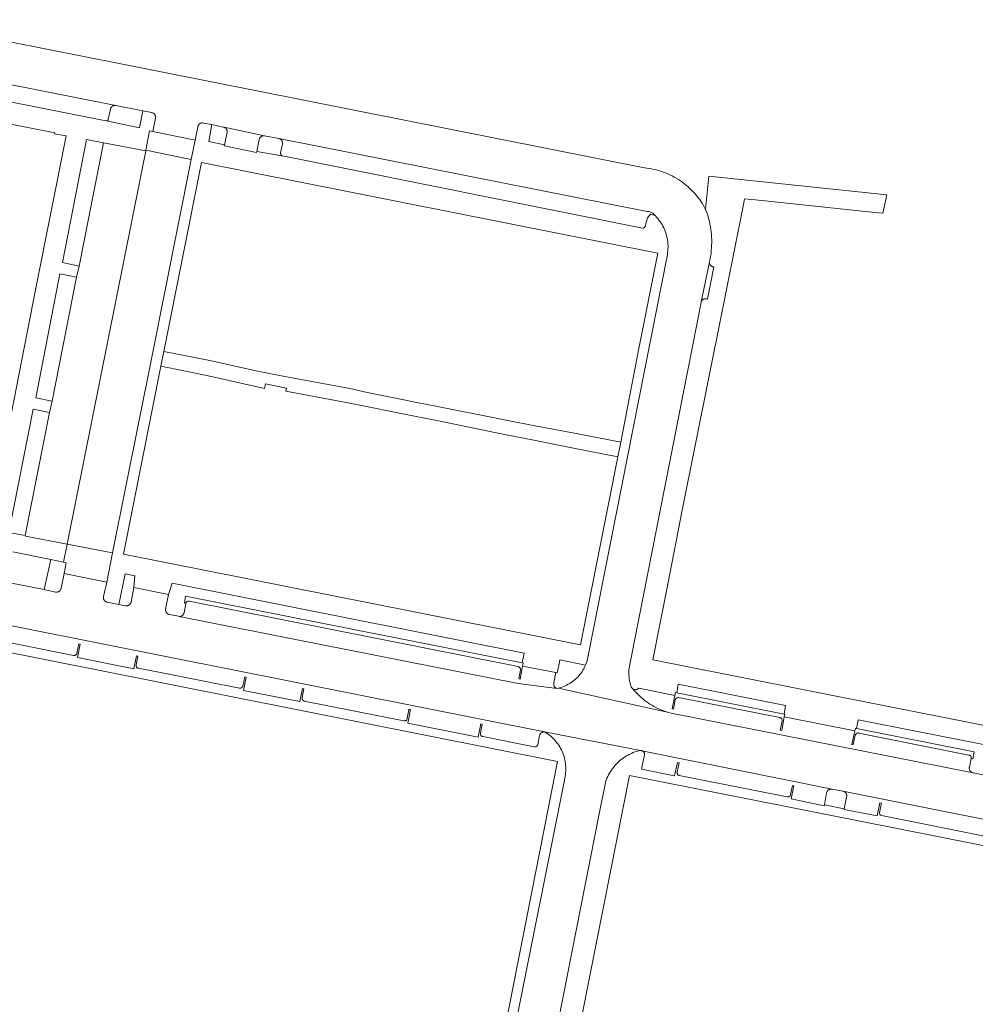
# Model space of a CAD drawing. Extents: x 146402 to 164798, y 455483 to 464134.
# Tile 157 of 256: x 156666 to 156768, y 459057 to 459162. Entities that reach past the tile are written whole.
import ezdxf

# ---------------------------------------------------------------- set-up
doc = ezdxf.new("R2010")
doc.units = 0
doc.header["$LTSCALE"] = 0.2
doc.layers.add('B-XX-VH-VERHARDING_BETONSTRAATSTEEN-GV', color=252, linetype='CONTINUOUS', lineweight=18)
doc.layers.add('B-XX-VH-VERHARDING_TEGEL-GV', color=252, linetype='CONTINUOUS', lineweight=18)

msp = doc.modelspace()

# ---------------------------------------------------------------- linework, layer by layer
at = {"layer": 'B-XX-VH-VERHARDING_BETONSTRAATSTEEN-GV'}
for points in [[(156652.148, 459157.94), (156676.19, 459153.166), (156679.087, 459152.607), (156680.026, 459152.406), (156680.057, 459152.399), (156680.118, 459152.378), (156680.175, 459152.35), (156680.229, 459152.316), (156680.277, 459152.274), (156680.321, 459152.227), (156680.358, 459152.175), (156680.388, 459152.119), (156680.411, 459152.06), (156680.426, 459151.998), (156680.434, 459151.934), (156680.433, 459151.87), (156680.425, 459151.807), (156680.153, 459150.391), (156684.655, 459149.484), (156684.921, 459150.907), (156684.936, 459150.965), (156684.959, 459151.023), (156684.989, 459151.079), (156685.026, 459151.13), (156685.069, 459151.176), (156685.118, 459151.216), (156685.171, 459151.25), (156685.228, 459151.277), (156685.288, 459151.296), (156685.35, 459151.308), (156685.413, 459151.312), (156685.476, 459151.307), (156685.538, 459151.295), (156686.439, 459151.128), (156687.629, 459150.866), (156687.69, 459150.857), (156687.749, 459150.84), (156692.03, 459149.929), (156693.57, 459149.646), (156732.84, 459141.868), (156732.931, 459141.863), (156733.022, 459141.849), (156733.111, 459141.828), (156733.198, 459141.799), (156733.282, 459141.762), (156733.362, 459141.718), (156733.439, 459141.668), (156733.51, 459141.611), (156733.577, 459141.548), (156733.638, 459141.479), (156733.676, 459141.429), (156733.716, 459141.388), (156733.849, 459141.246), (156733.977, 459141.099), (156734.097, 459140.947), (156734.212, 459140.79), (156734.32, 459140.628), (156734.421, 459140.462), (156734.515, 459140.292), (156734.603, 459140.119), (156734.683, 459139.941), (156734.755, 459139.761), (156734.821, 459139.578), (156734.878, 459139.392), (156734.928, 459139.204), (156734.97, 459139.014), (156735.004, 459138.823), (156735.031, 459138.631), (156735.049, 459138.437), (156735.06, 459138.243), (156735.062, 459138.049), (156735.057, 459137.854), (156735.043, 459137.66), (156735.022, 459137.467), (156734.992, 459137.275), (156734.955, 459137.084), (156726.552, 459094.48), (156726.551, 459094.471), (156726.519, 459094.291), (156726.479, 459094.112), (156726.431, 459093.936), (156726.376, 459093.761), (156726.313, 459093.589), (156726.262, 459093.466), (156726.243, 459093.42), (156726.165, 459093.255), (156726.081, 459093.092), (156725.989, 459092.934), (156725.89, 459092.78), (156725.785, 459092.63), (156725.674, 459092.485), (156725.556, 459092.345), (156725.432, 459092.21), (156725.302, 459092.081), (156725.167, 459091.958), (156725.026, 459091.841), (156724.881, 459091.73), (156724.731, 459091.625), (156724.576, 459091.527), (156724.417, 459091.436), (156724.255, 459091.352), (156724.089, 459091.275), (156723.92, 459091.205), (156723.747, 459091.143), (156723.573, 459091.089), (156723.396, 459091.042), (156735.14, 459088.432), (156734.905, 459088.502), (156734.672, 459088.58), (156734.442, 459088.666), (156734.215, 459088.759), (156733.991, 459088.859), (156733.77, 459088.967), (156733.553, 459089.082), (156733.34, 459089.204), (156733.131, 459089.332), (156732.926, 459089.468), (156732.725, 459089.61), (156732.53, 459089.758), (156732.339, 459089.913), (156732.154, 459090.074), (156731.974, 459090.241), (156731.799, 459090.413), (156731.63, 459090.591), (156731.467, 459090.775), (156731.315, 459090.96), (156731.265, 459090.999), (156731.22, 459091.043), (156731.181, 459091.093), (156731.148, 459091.148), (156731.123, 459091.206), (156731.103, 459091.267), (156731.049, 459091.452), (156731.003, 459091.639), (156730.964, 459091.827), (156730.934, 459092.017), (156730.911, 459092.209), (156730.896, 459092.4), (156730.889, 459092.593), (156730.891, 459092.785), (156730.9, 459092.978), (156730.917, 459093.169), (156730.942, 459093.36), (156730.975, 459093.55), (156738.586, 459132.16), (156738.59, 459132.181), (156738.608, 459132.241), (156739.476, 459136.447), (156739.481, 459136.509), (156739.509, 459136.637), (156739.562, 459136.909), (156739.608, 459137.183), (156739.645, 459137.458), (156739.675, 459137.734), (156739.697, 459138.01), (156739.71, 459138.287), (156739.716, 459138.564), (156739.714, 459138.842), (156739.703, 459139.119), (156739.685, 459139.396), (156739.659, 459139.672), (156739.624, 459139.947), (156739.582, 459140.221), (156739.532, 459140.494), (156739.474, 459140.765), (156739.409, 459141.034), (156739.335, 459141.302), (156739.254, 459141.567), (156739.165, 459141.83), (156739.069, 459142.09), (156738.959, 459142.296), (156738.83, 459142.519), (156738.694, 459142.738), (156738.552, 459142.953), (156738.403, 459143.164), (156738.248, 459143.37), (156738.087, 459143.57), (156737.919, 459143.766), (156737.745, 459143.956), (156737.566, 459144.141), (156737.38, 459144.321), (156737.19, 459144.494), (156736.994, 459144.661), (156736.793, 459144.823), (156736.587, 459144.978), (156736.376, 459145.126), (156736.161, 459145.268), (156735.942, 459145.403), (156735.718, 459145.531), (156735.49, 459145.653), (156735.259, 459145.767), (156735.025, 459145.874), (156734.787, 459145.973), (156734.546, 459146.065), (156734.303, 459146.15), (156734.057, 459146.227), (156733.809, 459146.296), (156733.558, 459146.358), (156733.306, 459146.412), (156733.053, 459146.458), (156732.798, 459146.496), (156732.542, 459146.526), (156680.686, 459156.844), (156653.025, 459162.319)], [(156652.4, 459156.046), (156675.122, 459151.545), (156675.207, 459151.527), (156675.246, 459151.532), (156675.282, 459151.545), (156675.316, 459151.565), (156675.345, 459151.591), (156675.367, 459151.623), (156675.383, 459151.658), (156675.391, 459151.696), (156675.392, 459151.702), (156675.612, 459152.763), (156675.616, 459152.782), (156675.634, 459152.843), (156675.659, 459152.901), (156675.692, 459152.955), (156675.731, 459153.005), (156675.776, 459153.05), (156675.827, 459153.088), (156675.881, 459153.12), (156675.94, 459153.145), (156676.001, 459153.162), (156676.064, 459153.171), (156676.127, 459153.173), (156676.19, 459153.166), (156652.148, 459157.94)], [(156665.212, 459105.565), (156669.254, 459104.759), (156670.619, 459104.464), (156671.019, 459106.37), (156666.547, 459107.219), (156666.535, 459107.304), (156664.784, 459107.632), (156667.398, 459120.78), (156669.121, 459120.424), (156669.412, 459121.621), (156667.649, 459122.006), (156670.235, 459135.206), (156672.015, 459134.869), (156672.287, 459136.042), (156670.492, 459136.42), (156673.072, 459149.555), (156674.866, 459149.202), (156679.38, 459148.342), (156679.387, 459148.415), (156679.797, 459150.46), (156680.153, 459150.391), (156680.425, 459151.807), (156680.433, 459151.87), (156680.434, 459151.934), (156680.426, 459151.998), (156680.411, 459152.06), (156680.388, 459152.119), (156680.358, 459152.175), (156680.321, 459152.227), (156680.277, 459152.274), (156680.229, 459152.316), (156680.175, 459152.35), (156680.118, 459152.378), (156680.057, 459152.399), (156680.026, 459152.406), (156679.087, 459152.607), (156678.726, 459150.791), (156675.207, 459151.527), (156675.122, 459151.545), (156652.4, 459156.046)], [(156647.301, 459154.669), (156669.674, 459150.235), (156669.657, 459150.149), (156670.889, 459149.916), (156667.635, 459133.522), (156662.638, 459108.191)], [(156778.718, 459085.094), (156755.852, 459089.613), (156733.452, 459094.059), (156735.05, 459102.132), (156736.585, 459110.003), (156740.822, 459131.231), (156743.142, 459142.803), (156743.228, 459143.228), (156744.395, 459143.098), (156757.117, 459141.754), (156757.962, 459141.678), (156758.395, 459143.637), (156739.425, 459145.636), (156739.069, 459142.09), (156739.165, 459141.83), (156739.254, 459141.567), (156739.335, 459141.302), (156739.409, 459141.034), (156739.474, 459140.765), (156739.532, 459140.494), (156739.582, 459140.221), (156739.624, 459139.947), (156739.659, 459139.672), (156739.685, 459139.396), (156739.703, 459139.119), (156739.714, 459138.842), (156739.716, 459138.564), (156739.71, 459138.287), (156739.697, 459138.01), (156739.675, 459137.734), (156739.645, 459137.458), (156739.608, 459137.183), (156739.562, 459136.909), (156739.509, 459136.637), (156739.481, 459136.509), (156739.476, 459136.447), (156739.478, 459136.385), (156739.489, 459136.323), (156739.507, 459136.264), (156739.533, 459136.207), (156739.565, 459136.154), (156739.605, 459136.105), (156739.65, 459136.062), (156739.7, 459136.025), (156739.755, 459135.995), (156739.813, 459135.972), (156739.873, 459135.957), (156739.935, 459135.95), (156739.949, 459135.949), (156739.28, 459132.521), (156739.221, 459132.544), (156739.16, 459132.559), (156739.098, 459132.566), (156739.035, 459132.565), (156738.973, 459132.556), (156738.912, 459132.54), (156738.854, 459132.516), (156738.799, 459132.484), (156738.749, 459132.446), (156738.705, 459132.402), (156738.666, 459132.353), (156738.633, 459132.299), (156738.608, 459132.241), (156738.59, 459132.181), (156738.586, 459132.16), (156730.975, 459093.55), (156730.942, 459093.36), (156730.917, 459093.169), (156730.9, 459092.978), (156730.891, 459092.785), (156730.889, 459092.593), (156730.896, 459092.4), (156730.911, 459092.209), (156730.934, 459092.017), (156730.964, 459091.827), (156731.003, 459091.639), (156731.049, 459091.452), (156731.103, 459091.267), (156731.123, 459091.206), (156731.148, 459091.148), (156731.181, 459091.093), (156731.22, 459091.043), (156731.265, 459090.999), (156731.315, 459090.96), (156731.37, 459090.928), (156731.428, 459090.903), (156731.489, 459090.885), (156731.552, 459090.876), (156731.615, 459090.874), (156731.679, 459090.88), (156731.74, 459090.894), (156731.8, 459090.916), (156731.856, 459090.946), (156731.909, 459090.982), (156731.951, 459091.019), (156735.781, 459090.25), (156735.844, 459090.561), (156735.989, 459090.53), (156736.138, 459091.455), (156747.582, 459089.18), (156747.432, 459088.254), (156747.497, 459088.239), (156747.449, 459087.959), (156754.985, 459086.465), (156755.054, 459086.755), (156755.142, 459086.73), (156755.315, 459087.652), (156785.662, 459081.675)], [(156660.877, 459096.67), (156671.675, 459094.527), (156671.722, 459094.517), (156671.77, 459094.516), (156671.817, 459094.522), (156671.863, 459094.536), (156671.906, 459094.557), (156671.945, 459094.585), (156671.979, 459094.62), (156672.006, 459094.659), (156672.026, 459094.702), (156672.039, 459094.748), (156672.041, 459094.758), (156672.245, 459095.746), (156672.383, 459095.708), (156672.098, 459094.29), (156678.119, 459093.087), (156678.398, 459094.491), (156678.533, 459094.455), (156678.371, 459093.494), (156678.364, 459093.447), (156678.365, 459093.4), (156678.373, 459093.353), (156678.39, 459093.309), (156678.413, 459093.268), (156678.444, 459093.231), (156678.48, 459093.2), (156678.52, 459093.176), (156678.564, 459093.159), (156678.612, 459093.149), (156689.384, 459091.022), (156689.434, 459091.018), (156689.484, 459091.022), (156689.532, 459091.034), (156689.578, 459091.054), (156689.62, 459091.08), (156689.658, 459091.113), (156689.69, 459091.152), (156689.715, 459091.195), (156689.733, 459091.242), (156689.734, 459091.245), (156689.942, 459092.243), (156690.078, 459092.215), (156689.815, 459090.787), (156695.817, 459089.604), (156696.084, 459091.001), (156696.222, 459090.969), (156696.053, 459090.007), (156696.049, 459089.957), (156696.053, 459089.907), (156696.065, 459089.858), (156696.084, 459089.812), (156696.111, 459089.77), (156696.144, 459089.732), (156696.183, 459089.7), (156696.226, 459089.674), (156696.273, 459089.656), (156696.287, 459089.652), (156706.897, 459087.541), (156706.946, 459087.535), (156706.995, 459087.537), (156707.043, 459087.547), (156707.089, 459087.565), (156707.131, 459087.59), (156707.169, 459087.621), (156707.201, 459087.658), (156707.227, 459087.7), (156707.245, 459087.745), (156707.253, 459087.776), (156707.44, 459088.76), (156707.591, 459088.739), (156707.311, 459087.308), (156714.829, 459085.807), (156715.106, 459087.228), (156715.245, 459087.188), (156715.063, 459086.22), (156715.059, 459086.171), (156715.063, 459086.123), (156715.074, 459086.075), (156715.093, 459086.03), (156715.12, 459085.989), (156715.152, 459085.953), (156715.19, 459085.923), (156715.233, 459085.899), (156715.279, 459085.882), (156715.302, 459085.877), (156720.804, 459084.773), (156720.852, 459084.765), (156720.902, 459084.765), (156720.95, 459084.773), (156720.997, 459084.788), (156721.04, 459084.811), (156721.079, 459084.841), (156721.113, 459084.877), (156721.141, 459084.917), (156721.161, 459084.962), (156721.168, 459084.982), (156721.376, 459085.971), (156721.392, 459086.032), (156721.415, 459086.09), (156721.446, 459086.145), (156721.483, 459086.195), (156721.527, 459086.24), (156721.575, 459086.28), (156721.629, 459086.312), (156721.686, 459086.338), (156721.746, 459086.356), (156721.808, 459086.367), (156721.87, 459086.369), (156721.897, 459086.368), (156675.094, 459095.693), (156636.889, 459103.286)], [(156636.889, 459103.286), (156675.094, 459095.693), (156721.897, 459086.368), (156732.115, 459084.384), (156732.169, 459084.381), (156732.228, 459084.37), (156732.285, 459084.351), (156752.556, 459080.248), (156753.711, 459080.026), (156779.145, 459074.961)], [(156779.35, 459079.696), (156767.586, 459082.01), (156735.558, 459088.327), (156735.378, 459088.369), (156735.14, 459088.432), (156723.396, 459091.042), (156723.217, 459091.003), (156719.071, 459091.515), (156682.938, 459098.677), (156682.877, 459098.689), (156681.909, 459098.881), (156681.846, 459098.898), (156681.786, 459098.922), (156681.729, 459098.954), (156681.677, 459098.992), (156681.629, 459099.037), (156681.588, 459099.087), (156681.552, 459099.141), (156681.524, 459099.2), (156681.503, 459099.262), (156681.49, 459099.325), (156681.485, 459099.39), (156681.488, 459099.455), (156681.826, 459101.031), (156678.106, 459101.772), (156677.812, 459100.192), (156677.809, 459100.177), (156677.79, 459100.117), (156677.764, 459100.06), (156677.731, 459100.008), (156677.692, 459099.959), (156677.647, 459099.916), (156677.596, 459099.88), (156677.542, 459099.85), (156677.484, 459099.827), (156677.423, 459099.812), (156677.361, 459099.805), (156677.299, 459099.805), (156677.237, 459099.814), (156676.519, 459099.954), (156675.269, 459100.195), (156675.25, 459100.199), (156675.189, 459100.219), (156675.131, 459100.246), (156675.078, 459100.28), (156675.028, 459100.32), (156674.984, 459100.366), (156674.946, 459100.417), (156674.915, 459100.473), (156674.892, 459100.532), (156674.875, 459100.594), (156674.867, 459100.657), (156674.867, 459100.721), (156674.874, 459100.784), (156675.226, 459102.342), (156670.681, 459103.255), (156670.372, 459101.678), (156670.363, 459101.641), (156670.341, 459101.58), (156670.313, 459101.523), (156670.277, 459101.469), (156670.235, 459101.42), (156670.187, 459101.377), (156670.135, 459101.341), (156670.078, 459101.31), (156670.017, 459101.288), (156669.955, 459101.273), (156669.891, 459101.266), (156669.827, 459101.266), (156669.763, 459101.275), (156668.558, 459101.532), (156664.903, 459102.251)], [(156717.042, 459023.516), (156727.726, 459077.608), (156728.384, 459080.965), (156728.406, 459081.033), (156728.473, 459081.222), (156728.547, 459081.409), (156728.629, 459081.593), (156728.718, 459081.773), (156728.814, 459081.95), (156728.917, 459082.123), (156729.026, 459082.291), (156729.143, 459082.455), (156729.266, 459082.614), (156729.395, 459082.769), (156729.53, 459082.918), (156729.671, 459083.061), (156729.817, 459083.199), (156729.969, 459083.331), (156730.126, 459083.456), (156730.288, 459083.576), (156730.454, 459083.688), (156730.625, 459083.795), (156730.8, 459083.894), (156730.979, 459083.986), (156731.161, 459084.071), (156731.347, 459084.149), (156731.535, 459084.219), (156731.726, 459084.282), (156731.92, 459084.337), (156732.115, 459084.384), (156721.897, 459086.368), (156722.06, 459086.268), (156722.219, 459086.162), (156722.373, 459086.049), (156722.522, 459085.929), (156722.666, 459085.804), (156722.805, 459085.672), (156722.938, 459085.535), (156723.065, 459085.393), (156723.186, 459085.245), (156723.301, 459085.092), (156723.41, 459084.935), (156723.511, 459084.773), (156723.606, 459084.607), (156723.694, 459084.438), (156723.775, 459084.264), (156723.848, 459084.088), (156723.914, 459083.908), (156723.972, 459083.726), (156724.023, 459083.542), (156724.066, 459083.356), (156724.101, 459083.168), (156724.128, 459082.979), (156724.147, 459082.789), (156724.158, 459082.598), (156724.162, 459082.407), (156724.157, 459082.216), (156724.144, 459082.025), (156724.124, 459081.835), (156724.095, 459081.646), (156724.058, 459081.459), (156724.046, 459081.405), (156713.314, 459027.798)], [(156779.145, 459074.961), (156753.711, 459080.026), (156753.772, 459080.011), (156753.83, 459079.989), (156753.885, 459079.959), (156753.936, 459079.923), (156753.982, 459079.881), (156754.022, 459079.832), (156754.056, 459079.78), (156754.082, 459079.723), (156754.101, 459079.664), (156754.113, 459079.602), (156754.116, 459079.54), (156754.111, 459079.477), (156754.099, 459079.416), (156753.838, 459078.159), (156753.841, 459078.078), (156757.356, 459077.398), (156757.653, 459078.808), (156757.808, 459078.763), (156757.595, 459077.77), (156757.592, 459077.738), (156757.595, 459077.689), (156757.605, 459077.642), (156757.624, 459077.597), (156757.649, 459077.556), (156757.681, 459077.52), (156757.718, 459077.489), (156757.76, 459077.465), (156757.805, 459077.448), (156769.348, 459075.129)]]:
    msp.add_lwpolyline(points, dxfattribs=at)
for points in [[(156685.476, 459151.307), (156685.413, 459151.312), (156685.35, 459151.308), (156685.288, 459151.296), (156685.228, 459151.277), (156685.171, 459151.25), (156685.118, 459151.216), (156685.069, 459151.176), (156685.026, 459151.13), (156684.989, 459151.079), (156684.959, 459151.023), (156684.936, 459150.965), (156684.921, 459150.907), (156684.655, 459149.484), (156684.231, 459147.42), (156680.028, 459126.32), (156675.85, 459105.453), (156675.226, 459102.342), (156674.874, 459100.784), (156674.867, 459100.721), (156674.867, 459100.657), (156674.875, 459100.594), (156674.892, 459100.532), (156674.915, 459100.473), (156674.946, 459100.417), (156674.984, 459100.366), (156675.028, 459100.32), (156675.078, 459100.28), (156675.131, 459100.246), (156675.189, 459100.219), (156675.25, 459100.199), (156675.269, 459100.195), (156676.519, 459099.954), (156677.186, 459103.228), (156678.229, 459103.023), (156678.106, 459101.772), (156681.826, 459101.031), (156682.197, 459102.207), (156719.736, 459094.756), (156719.506, 459093.716), (156719.622, 459093.691), (156719.555, 459093.384), (156723.104, 459092.685), (156723.251, 459092.662), (156723.484, 459093.797), (156723.532, 459094.032), (156726.262, 459093.466), (156726.313, 459093.589), (156726.376, 459093.761), (156726.431, 459093.936), (156726.479, 459094.112), (156726.519, 459094.291), (156726.551, 459094.471), (156726.552, 459094.48), (156734.955, 459137.084), (156734.992, 459137.275), (156735.022, 459137.467), (156735.043, 459137.66), (156735.057, 459137.854), (156735.062, 459138.049), (156735.06, 459138.243), (156735.049, 459138.437), (156735.031, 459138.631), (156735.004, 459138.823), (156734.97, 459139.014), (156734.928, 459139.204), (156734.878, 459139.392), (156734.821, 459139.578), (156734.755, 459139.761), (156734.683, 459139.941), (156734.603, 459140.119), (156734.515, 459140.292), (156734.421, 459140.462), (156734.32, 459140.628), (156734.212, 459140.79), (156734.097, 459140.947), (156733.977, 459141.099), (156733.849, 459141.246), (156733.716, 459141.388), (156733.676, 459141.429), (156733.198, 459141.57), (156732.865, 459141.17), (156732.664, 459140.393), (156732.659, 459140.355), (156732.646, 459140.306), (156732.625, 459140.26), (156732.597, 459140.218), (156732.562, 459140.181), (156732.523, 459140.15), (156732.479, 459140.125), (156732.431, 459140.108), (156732.381, 459140.098), (156732.331, 459140.096), (156693.948, 459147.795), (156693.894, 459147.805), (156691.219, 459148.268), (156691.196, 459148.17), (156687.755, 459148.869), (156687.783, 459148.983), (156686.112, 459149.333), (156686.439, 459151.128), (156685.538, 459151.295)], [(156692.03, 459149.929), (156687.749, 459150.84), (156687.805, 459150.816), (156687.858, 459150.785), (156687.906, 459150.747), (156687.949, 459150.703), (156687.986, 459150.654), (156688.016, 459150.6), (156688.039, 459150.543), (156688.054, 459150.484), (156688.061, 459150.423), (156688.061, 459150.362), (156688.052, 459150.301), (156687.783, 459148.983), (156687.755, 459148.869), (156691.196, 459148.17), (156691.219, 459148.268), (156691.458, 459149.547), (156691.468, 459149.578), (156691.493, 459149.638), (156691.525, 459149.695), (156691.565, 459149.747), (156691.61, 459149.794), (156691.66, 459149.834), (156691.715, 459149.869), (156691.774, 459149.896), (156691.836, 459149.916), (156691.9, 459149.929), (156691.965, 459149.933)], [(156679.38, 459148.342), (156674.866, 459149.202), (156672.287, 459136.042), (156672.015, 459134.869), (156669.412, 459121.621), (156669.121, 459120.424), (156666.535, 459107.304), (156666.547, 459107.219), (156671.019, 459106.37)], [(156732.84, 459141.868), (156693.57, 459149.646), (156693.604, 459149.637), (156693.664, 459149.615), (156693.72, 459149.587), (156693.773, 459149.551), (156693.82, 459149.508), (156693.862, 459149.46), (156693.897, 459149.408), (156693.926, 459149.351), (156693.947, 459149.291), (156693.96, 459149.229), (156693.966, 459149.166), (156693.963, 459149.103), (156693.953, 459149.04), (156693.762, 459148.127), (156693.756, 459148.077), (156693.759, 459148.027), (156693.769, 459147.977), (156693.787, 459147.93), (156693.812, 459147.887), (156693.844, 459147.848), (156693.881, 459147.814), (156693.894, 459147.805), (156693.948, 459147.795), (156732.331, 459140.096), (156732.381, 459140.098), (156732.431, 459140.108), (156732.479, 459140.125), (156732.523, 459140.15), (156732.562, 459140.181), (156732.597, 459140.218), (156732.625, 459140.26), (156732.646, 459140.306), (156732.659, 459140.355), (156732.664, 459140.393), (156732.865, 459141.17), (156733.198, 459141.57), (156733.676, 459141.429), (156733.638, 459141.479), (156733.577, 459141.548), (156733.51, 459141.611), (156733.439, 459141.668), (156733.362, 459141.718), (156733.282, 459141.762), (156733.198, 459141.799), (156733.111, 459141.828), (156733.022, 459141.849), (156732.931, 459141.863)], [(156684.231, 459147.42), (156679.387, 459148.415), (156679.38, 459148.342), (156671.019, 459106.37), (156675.85, 459105.453), (156680.028, 459126.32)], [(156681.321, 459126.935), (156685.336, 459147.076), (156733.968, 459137.424), (156731.923, 459127.066), (156730.013, 459117.279), (156729.707, 459115.709), (156725.727, 459095.647), (156677.004, 459105.32), (156681.008, 459125.366)], [(156719.506, 459093.716), (156683.633, 459100.83), (156683.505, 459100.089), (156683.655, 459100.053), (156683.656, 459100.064), (156683.666, 459100.111), (156683.683, 459100.154), (156683.707, 459100.195), (156683.738, 459100.23), (156683.775, 459100.26), (156683.816, 459100.284), (156683.86, 459100.3), (156683.906, 459100.308), (156683.953, 459100.308), (156684, 459100.301), (156719.096, 459093.319), (156719.118, 459093.314), (156719.163, 459093.297), (156719.204, 459093.272), (156719.241, 459093.242), (156719.272, 459093.205), (156719.297, 459093.164), (156719.314, 459093.119), (156719.324, 459093.073), (156719.326, 459093.025), (156719.32, 459092.977), (156719.139, 459092.015), (156719.296, 459091.978), (156719.555, 459093.384), (156719.622, 459093.691)], [(156684, 459100.301), (156683.953, 459100.308), (156683.906, 459100.308), (156683.86, 459100.3), (156683.816, 459100.284), (156683.775, 459100.26), (156683.738, 459100.23), (156683.707, 459100.195), (156683.683, 459100.154), (156683.666, 459100.111), (156683.656, 459100.064), (156683.655, 459100.053), (156683.468, 459099.071), (156683.459, 459099.033), (156683.439, 459098.974), (156683.411, 459098.918), (156683.377, 459098.867), (156683.336, 459098.819), (156683.289, 459098.778), (156683.238, 459098.743), (156683.182, 459098.715), (156683.124, 459098.694), (156683.063, 459098.681), (156683.001, 459098.676), (156682.938, 459098.677), (156719.071, 459091.515), (156723.217, 459091.003), (156723.206, 459091.006), (156723.149, 459091.027), (156723.094, 459091.055), (156723.044, 459091.09), (156722.999, 459091.131), (156722.96, 459091.178), (156722.927, 459091.229), (156722.901, 459091.284), (156722.883, 459091.343), (156722.872, 459091.403), (156722.87, 459091.464), (156722.875, 459091.524), (156722.888, 459091.584), (156723.104, 459092.685), (156719.555, 459093.384), (156719.296, 459091.978), (156719.139, 459092.015), (156719.32, 459092.977), (156719.326, 459093.025), (156719.324, 459093.073), (156719.314, 459093.119), (156719.297, 459093.164), (156719.272, 459093.205), (156719.241, 459093.242), (156719.204, 459093.272), (156719.163, 459093.297), (156719.118, 459093.314), (156719.096, 459093.319)], [(156735.781, 459090.25), (156731.951, 459091.019), (156731.909, 459090.982), (156731.856, 459090.946), (156731.8, 459090.916), (156731.74, 459090.894), (156731.679, 459090.88), (156731.615, 459090.874), (156731.552, 459090.876), (156731.489, 459090.885), (156731.428, 459090.903), (156731.37, 459090.928), (156731.315, 459090.96), (156731.467, 459090.775), (156731.63, 459090.591), (156731.799, 459090.413), (156731.974, 459090.241), (156732.154, 459090.074), (156732.339, 459089.913), (156732.53, 459089.758), (156732.725, 459089.61), (156732.926, 459089.468), (156733.131, 459089.332), (156733.34, 459089.204), (156733.553, 459089.082), (156733.77, 459088.967), (156733.991, 459088.859), (156734.215, 459088.759), (156734.442, 459088.666), (156734.672, 459088.58), (156734.905, 459088.502), (156735.14, 459088.432), (156735.378, 459088.369), (156735.558, 459088.327), (156767.586, 459082.01), (156767.525, 459082.024), (156767.466, 459082.045), (156767.411, 459082.073), (156767.36, 459082.109), (156767.313, 459082.15), (156767.273, 459082.198), (156767.239, 459082.25), (156767.212, 459082.306), (156767.192, 459082.365), (156767.18, 459082.426), (156767.175, 459082.488), (156767.179, 459082.55), (156767.191, 459082.611), (156767.383, 459083.533), (156767.389, 459083.575), (156767.389, 459083.624), (156767.381, 459083.672), (156767.366, 459083.718), (156767.343, 459083.761), (156767.313, 459083.799), (156767.277, 459083.832), (156767.236, 459083.859), (156767.192, 459083.879), (156767.145, 459083.891), (156755.403, 459086.229), (156755.374, 459086.238), (156755.327, 459086.245), (156755.279, 459086.244), (156755.233, 459086.234), (156755.188, 459086.218), (156755.147, 459086.194), (156755.11, 459086.164), (156755.08, 459086.128), (156755.055, 459086.087), (156755.038, 459086.043), (156755.028, 459085.996), (156754.806, 459085.013), (156754.667, 459085.033), (156754.985, 459086.465), (156747.449, 459087.959), (156747.182, 459086.5), (156747.033, 459086.544), (156747.217, 459087.52), (156747.224, 459087.561), (156747.225, 459087.61), (156747.218, 459087.659), (156747.203, 459087.707), (156747.181, 459087.751), (156747.152, 459087.791), (156747.117, 459087.826), (156747.077, 459087.854), (156747.032, 459087.876), (156746.985, 459087.891), (156736.188, 459090.015), (156736.182, 459090.016), (156736.131, 459090.017), (156736.081, 459090.011), (156736.032, 459089.997), (156735.986, 459089.976), (156735.944, 459089.947), (156735.907, 459089.912), (156735.876, 459089.872), (156735.851, 459089.828), (156735.834, 459089.78), (156735.656, 459088.784), (156735.513, 459088.809)], [(156735.989, 459090.53), (156735.844, 459090.561), (156735.781, 459090.25), (156735.513, 459088.809), (156735.656, 459088.784), (156735.834, 459089.78), (156735.851, 459089.828), (156735.876, 459089.872), (156735.907, 459089.912), (156735.944, 459089.947), (156735.986, 459089.976), (156736.032, 459089.997), (156736.081, 459090.011), (156736.131, 459090.017), (156736.182, 459090.016), (156736.188, 459090.015), (156746.985, 459087.891), (156747.032, 459087.876), (156747.077, 459087.854), (156747.117, 459087.826), (156747.152, 459087.791), (156747.181, 459087.751), (156747.203, 459087.707), (156747.218, 459087.659), (156747.225, 459087.61), (156747.224, 459087.561), (156747.217, 459087.52), (156747.033, 459086.544), (156747.182, 459086.5), (156747.449, 459087.959), (156747.497, 459088.239), (156747.432, 459088.254)], [(156755.142, 459086.73), (156755.054, 459086.755), (156754.985, 459086.465), (156754.667, 459085.033), (156754.806, 459085.013), (156755.028, 459085.996), (156755.038, 459086.043), (156755.055, 459086.087), (156755.08, 459086.128), (156755.11, 459086.164), (156755.147, 459086.194), (156755.188, 459086.218), (156755.233, 459086.234), (156755.279, 459086.244), (156755.327, 459086.245), (156755.374, 459086.238), (156755.403, 459086.229), (156767.145, 459083.891), (156767.192, 459083.879), (156767.236, 459083.859), (156767.277, 459083.832), (156767.313, 459083.799), (156767.343, 459083.761), (156767.366, 459083.718), (156767.381, 459083.672), (156767.389, 459083.624), (156767.389, 459083.575), (156767.383, 459083.533), (156767.539, 459083.492), (156767.714, 459084.242)], [(156752.556, 459080.248), (156732.285, 459084.351), (156732.339, 459084.325), (156732.389, 459084.292), (156732.435, 459084.252), (156732.474, 459084.207), (156732.508, 459084.157), (156732.534, 459084.103), (156732.553, 459084.046), (156732.565, 459083.987), (156732.568, 459083.927), (156732.24, 459082.383), (156735.748, 459081.684), (156736.082, 459083.088), (156736.254, 459083.059), (156736.02, 459082.068), (156736.017, 459082.021), (156736.022, 459081.97), (156736.034, 459081.921), (156736.054, 459081.875), (156736.082, 459081.832), (156736.115, 459081.795), (156736.154, 459081.763), (156736.198, 459081.737), (156736.245, 459081.719), (156747.757, 459079.438), (156747.796, 459079.433), (156747.847, 459079.434), (156747.897, 459079.443), (156747.945, 459079.459), (156747.99, 459079.483), (156748.031, 459079.514), (156748.066, 459079.55), (156748.096, 459079.592), (156748.118, 459079.637), (156748.133, 459079.686), (156748.346, 459080.64), (156748.483, 459080.613), (156748.188, 459079.212), (156751.701, 459078.471), (156751.745, 459078.586), (156751.967, 459079.86), (156751.97, 459079.875), (156751.99, 459079.935), (156752.017, 459079.993), (156752.051, 459080.047), (156752.092, 459080.096), (156752.138, 459080.14), (156752.189, 459080.177), (156752.245, 459080.208), (156752.304, 459080.231), (156752.366, 459080.247), (156752.429, 459080.256), (156752.493, 459080.256)]]:
    msp.add_lwpolyline(points, close=True, dxfattribs=at)
at = {"layer": 'B-XX-VH-VERHARDING_TEGEL-GV'}
for points in [[(156680.153, 459150.391), (156679.797, 459150.46), (156679.387, 459148.415), (156684.231, 459147.42), (156684.655, 459149.484)], [(156686.224, 459125.955), (156681.321, 459126.935), (156681.008, 459125.366), (156685.911, 459124.386), (156692.054, 459122.983), (156692.151, 459123.474), (156694.381, 459123.031), (156694.311, 459122.685), (156700.738, 459121.505), (156702.73, 459121.1), (156706.253, 459120.378), (156708.022, 459120.029), (156710.233, 459119.592), (156716.764, 459118.272), (156718.567, 459117.916), (156720.744, 459117.487), (156724.8, 459116.666), (156729.707, 459115.709), (156730.013, 459117.279), (156725.106, 459118.237), (156721.061, 459118.975), (156718.863, 459119.408), (156717.1, 459119.756), (156710.5, 459121.063), (156708.267, 459121.503), (156706.539, 459121.844), (156702.986, 459122.571), (156701.142, 459122.974), (156694.611, 459124.185), (156692.379, 459124.625), (156690.651, 459124.966)], [(156675.85, 459105.453), (156671.019, 459106.37), (156670.619, 459104.464), (156670.893, 459104.405), (156670.681, 459103.255), (156675.226, 459102.342)], [(156670.619, 459104.464), (156669.254, 459104.759), (156668.558, 459101.532), (156669.763, 459101.275), (156669.827, 459101.266), (156669.891, 459101.266), (156669.955, 459101.273), (156670.017, 459101.288), (156670.078, 459101.31), (156670.135, 459101.341), (156670.187, 459101.377), (156670.235, 459101.42), (156670.277, 459101.469), (156670.313, 459101.523), (156670.341, 459101.58), (156670.363, 459101.641), (156670.372, 459101.678), (156670.681, 459103.255), (156670.893, 459104.405)]]:
    msp.add_lwpolyline(points, close=True, dxfattribs=at)
for points in [[(156592.828, 459109.163), (156628.151, 459102.152), (156631.086, 459101.569), (156631.1, 459101.566), (156633.889, 459101.006), (156636.617, 459100.458), (156640.153, 459099.748), (156674.718, 459092.887), (156723.272, 459083.221), (156717.646, 459054.692)], [(156713.314, 459027.798), (156724.046, 459081.405), (156724.058, 459081.459), (156724.095, 459081.646), (156724.124, 459081.835), (156724.144, 459082.025), (156724.157, 459082.216), (156724.162, 459082.407), (156724.158, 459082.598), (156724.147, 459082.789), (156724.128, 459082.979), (156724.101, 459083.168), (156724.066, 459083.356), (156724.023, 459083.542), (156723.972, 459083.726), (156723.914, 459083.908), (156723.848, 459084.088), (156723.775, 459084.264), (156723.694, 459084.438), (156723.606, 459084.607), (156723.511, 459084.773), (156723.41, 459084.935), (156723.301, 459085.092), (156723.186, 459085.245), (156723.065, 459085.393), (156722.938, 459085.535), (156722.805, 459085.672), (156722.666, 459085.804), (156722.522, 459085.929), (156722.373, 459086.049), (156722.219, 459086.162), (156722.06, 459086.268), (156721.897, 459086.368), (156721.87, 459086.369), (156721.808, 459086.367), (156721.746, 459086.356), (156721.686, 459086.338), (156721.629, 459086.312), (156721.575, 459086.28), (156721.527, 459086.24), (156721.483, 459086.195), (156721.446, 459086.145), (156721.415, 459086.09), (156721.392, 459086.032), (156721.376, 459085.971), (156721.168, 459084.982), (156721.161, 459084.962), (156721.141, 459084.917), (156721.113, 459084.877), (156721.079, 459084.841), (156721.04, 459084.811), (156720.997, 459084.788), (156720.95, 459084.773), (156720.902, 459084.765), (156720.852, 459084.765), (156720.804, 459084.773), (156715.302, 459085.877), (156715.279, 459085.882), (156715.233, 459085.899), (156715.19, 459085.923), (156715.152, 459085.953), (156715.12, 459085.989), (156715.093, 459086.03), (156715.074, 459086.075), (156715.063, 459086.123), (156715.059, 459086.171), (156715.063, 459086.22), (156715.245, 459087.188), (156715.106, 459087.228), (156714.829, 459085.807), (156707.311, 459087.308), (156707.591, 459088.739), (156707.44, 459088.76), (156707.253, 459087.776), (156707.245, 459087.745), (156707.227, 459087.7), (156707.201, 459087.658), (156707.169, 459087.621), (156707.131, 459087.59), (156707.089, 459087.565), (156707.043, 459087.547), (156706.995, 459087.537), (156706.946, 459087.535), (156706.897, 459087.541), (156696.287, 459089.652), (156696.273, 459089.656), (156696.226, 459089.674), (156696.183, 459089.7), (156696.144, 459089.732), (156696.111, 459089.77), (156696.084, 459089.812), (156696.065, 459089.858), (156696.053, 459089.907), (156696.049, 459089.957), (156696.053, 459090.007), (156696.222, 459090.969), (156696.084, 459091.001), (156695.817, 459089.604), (156689.815, 459090.787), (156690.078, 459092.215), (156689.942, 459092.243), (156689.734, 459091.245), (156689.733, 459091.242), (156689.715, 459091.195), (156689.69, 459091.152), (156689.658, 459091.113), (156689.62, 459091.08), (156689.578, 459091.054), (156689.532, 459091.034), (156689.484, 459091.022), (156689.434, 459091.018), (156689.384, 459091.022), (156678.612, 459093.149), (156678.564, 459093.159), (156678.52, 459093.176), (156678.48, 459093.2), (156678.444, 459093.231), (156678.413, 459093.268), (156678.39, 459093.309), (156678.373, 459093.353), (156678.365, 459093.4), (156678.364, 459093.447), (156678.371, 459093.494), (156678.533, 459094.455), (156678.398, 459094.491), (156678.119, 459093.087), (156672.098, 459094.29), (156672.383, 459095.708), (156672.245, 459095.746), (156672.041, 459094.758), (156672.039, 459094.748), (156672.026, 459094.702), (156672.006, 459094.659), (156671.979, 459094.62), (156671.945, 459094.585), (156671.906, 459094.557), (156671.863, 459094.536), (156671.817, 459094.522), (156671.77, 459094.516), (156671.722, 459094.517), (156671.675, 459094.527), (156660.877, 459096.67)], [(156769.348, 459075.129), (156757.805, 459077.448), (156757.76, 459077.465), (156757.718, 459077.489), (156757.681, 459077.52), (156757.649, 459077.556), (156757.624, 459077.597), (156757.605, 459077.642), (156757.595, 459077.689), (156757.592, 459077.738), (156757.595, 459077.77), (156757.808, 459078.763), (156757.653, 459078.808), (156757.356, 459077.398), (156753.841, 459078.078), (156753.838, 459078.159), (156751.745, 459078.586), (156751.701, 459078.471), (156748.188, 459079.212), (156748.483, 459080.613), (156748.346, 459080.64), (156748.133, 459079.686), (156748.118, 459079.637), (156748.096, 459079.592), (156748.066, 459079.55), (156748.031, 459079.514), (156747.99, 459079.483), (156747.945, 459079.459), (156747.897, 459079.443), (156747.847, 459079.434), (156747.796, 459079.433), (156747.757, 459079.438), (156736.245, 459081.719), (156736.198, 459081.737), (156736.154, 459081.763), (156736.115, 459081.795), (156736.082, 459081.832), (156736.054, 459081.875), (156736.034, 459081.921), (156736.022, 459081.97), (156736.017, 459082.021), (156736.02, 459082.068), (156736.254, 459083.059), (156736.082, 459083.088), (156735.748, 459081.684), (156732.24, 459082.383), (156732.568, 459083.927), (156732.565, 459083.987), (156732.553, 459084.046), (156732.534, 459084.103), (156732.508, 459084.157), (156732.474, 459084.207), (156732.435, 459084.252), (156732.389, 459084.292), (156732.339, 459084.325), (156732.285, 459084.351), (156732.228, 459084.37), (156732.169, 459084.381), (156732.115, 459084.384), (156731.92, 459084.337), (156731.726, 459084.282), (156731.535, 459084.219), (156731.347, 459084.149), (156731.161, 459084.071), (156730.979, 459083.986), (156730.8, 459083.894), (156730.625, 459083.795), (156730.454, 459083.688), (156730.288, 459083.576), (156730.126, 459083.456), (156729.969, 459083.331), (156729.817, 459083.199), (156729.671, 459083.061), (156729.53, 459082.918), (156729.395, 459082.769), (156729.266, 459082.614), (156729.143, 459082.455), (156729.026, 459082.291), (156728.917, 459082.123), (156728.814, 459081.95), (156728.718, 459081.773), (156728.629, 459081.593), (156728.547, 459081.409), (156728.473, 459081.222), (156728.406, 459081.033), (156728.384, 459080.965), (156727.726, 459077.608), (156717.042, 459023.516)], [(156725.313, 459053.167), (156730.967, 459081.72), (156751.437, 459077.667), (156780.084, 459071.953)]]:
    msp.add_lwpolyline(points, dxfattribs=at)

doc.saveas('drawing.dxf')
